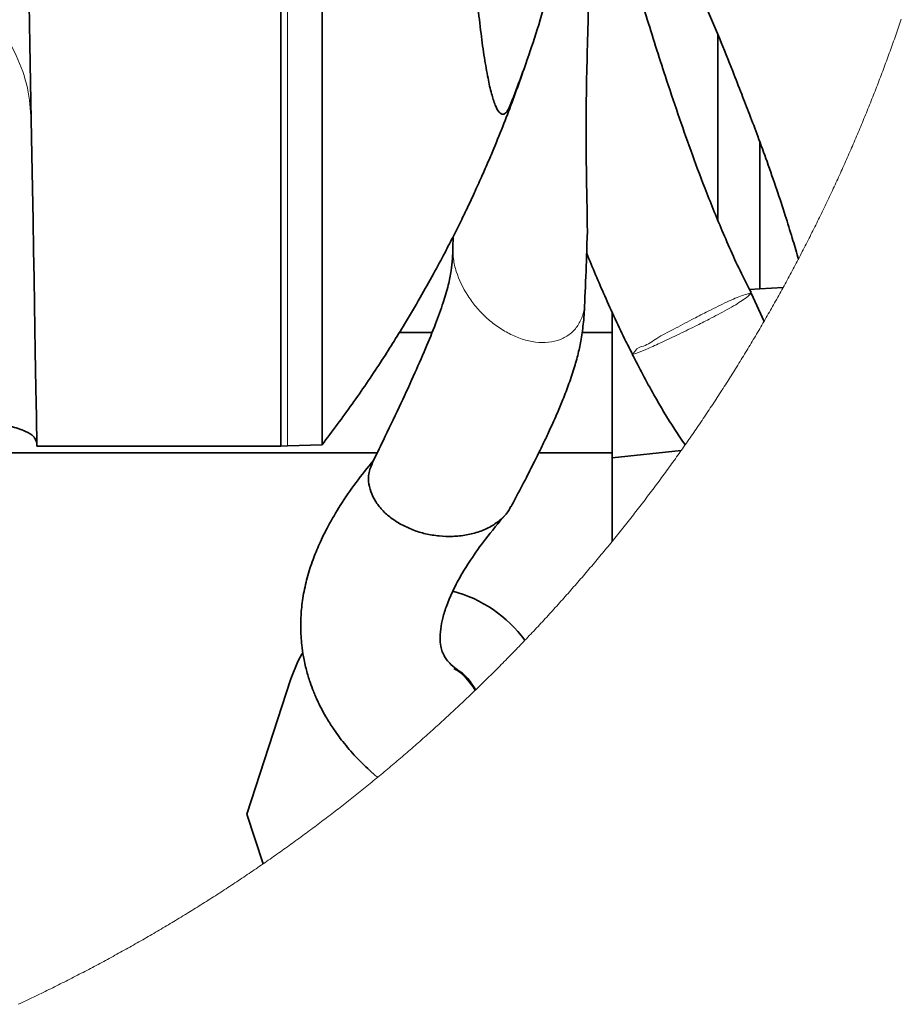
# Model space of a CAD drawing. Header units: millimetres. Extents: x 0 to 12115, y 0 to 8400.
# Tile 51 of 120: x 4560 to 4823, y 6532 to 6826. Entities that reach past the tile are written whole.
import ezdxf

# ---------------------------------------------------------------- set-up
doc = ezdxf.new("R2010")
doc.units = ezdxf.units.MM
doc.header["$LTSCALE"] = 20

msp = doc.modelspace()

# ---------------------------------------------------------------- linework, layer by layer
at = {"color": 7, "linetype": 'Continuous', "lineweight": 35}
for p, q in [((4638.010825, 6698.738396), (4638.010825, 7278.73832)), ((4768.6561, 6766.222298), (4768.6561, 6821.650088)), ((4781.144048, 6789.766729), (4781.144048, 6745.772899)), ((4689.512516, 6761.458218), (4689.409817, 6758.071959)), ((4781.144048, 6745.772899), (4778.11342, 6745.614112)), ((4778.709049, 6744.132936), (4778.375114, 6744.719446)), ((4788.113351, 6746.138156), (4781.144048, 6745.772899)), ((4782.428468, 6736.05448), (4778.591181, 6744.451464)), ((4737.010832, 6738.906205), (4737.010832, 6732.738436)), ((4683.167781, 6732.738436), (4673.388566, 6732.738436)), ((4737.010832, 6732.738436), (4728.007997, 6732.738436)), ((4737.010832, 6732.738436), (4737.010832, 6696.738422)), ((4638.010825, 6698.738396), (4565.0728, 6698.738396)), ((4640.010829, 6698.808253), (4638.010825, 6698.738396)), ((4650.327946, 6699.168504), (4640.010829, 6698.808253)), ((4757.65946, 6697.43973), (4737.010832, 6695.282162)), ((4359.255033, 6696.738422), (4666.783596, 6696.738422)), ((4715.063597, 6696.738422), (4737.010832, 6696.738422)), ((4737.010832, 6696.738422), (4737.010832, 6670.260012)), ((4641.001041, 6629.185975), (4627.763594, 6588.743031)), ((4664.666737, 6601.659358), (4664.45675, 6601.87465)), ((4665.17445, 6601.187766), (4665.38247, 6600.984633)), ((4627.763594, 6588.743031), (4632.645304, 6573.828519))]:
    msp.add_line(p, q, dxfattribs=at)
at = {"color": 8, "linetype": 'Continuous', "lineweight": 18}
msp.add_line((4640.010829, 6698.808253), (4640.010829, 7278.668464), dxfattribs=at)
at = {"color": 7, "linetype": 'Continuous', "lineweight": 35, "flags": 128}
for points in [[(4565.0728, 6698.738396), (4565.066541, 6699.097216), (4565.047766, 6700.172842), (4565.016533, 6701.962412), (4564.972903, 6704.461754), (4564.916993, 6707.66455), (4564.848955, 6711.562932), (4564.768935, 6716.147125), (4564.677144, 6721.405924), (4564.57379, 6727.326334), (4564.45917, 6733.893454), (4564.333523, 6741.091431), (4564.197208, 6748.902142), (4564.050491, 6757.306278), (4563.89379, 6766.283214), (4563.727493, 6775.810659), (4563.552017, 6785.86489), (4563.367749, 6796.421349), (4563.175167, 6807.453573), (4562.974776, 6818.934381), (4562.767054, 6830.835522)], [(4644.369776, 6636.733234), (4643.098499, 6634.347022), (4641.001041, 6629.185975)]]:
    msp.add_lwpolyline(points, dxfattribs=at)
at = {"color": 7, "linetype": 'Continuous', "lineweight": 18, "flags": 128}
msp.add_lwpolyline([(4559.47193, 6531.853497), (4560.047234, 6532.122672), (4560.622181, 6532.392562), (4561.196769, 6532.663286), (4561.77103, 6532.934726), (4562.344964, 6533.206761), (4562.918539, 6533.479631), (4563.491787, 6533.753217), (4564.064677, 6534.027517), (4564.637209, 6534.302414), (4565.209414, 6534.578145), (4565.781261, 6534.854591), (4566.35275, 6535.131753), (4566.923912, 6535.40963), (4567.494715, 6535.688341), (4568.065162, 6535.967648), (4568.63525, 6536.247671), (4569.205011, 6536.528409), (4569.774384, 6536.809862), (4570.34343, 6537.09203), (4570.912088, 6537.375033), (4571.480418, 6537.658632), (4572.048391, 6537.942946), (4572.615976, 6538.227976), (4573.183234, 6538.51384), (4573.750133, 6538.800299), (4574.316646, 6539.087475), (4574.882801, 6539.375365), (4575.448598, 6539.663971), (4576.014037, 6539.953292), (4576.579119, 6540.243447), (4577.143813, 6540.534199), (4577.70815, 6540.825665), (4578.272129, 6541.117847), (4578.835721, 6541.410745), (4579.398955, 6541.704238), (4579.961832, 6541.998566), (4580.524321, 6542.293609), (4581.086422, 6542.589367), (4581.648166, 6542.88584), (4582.209552, 6543.18291), (4582.770551, 6543.480814), (4583.331163, 6543.779314), (4583.891417, 6544.078648), (4584.451283, 6544.378579), (4585.010762, 6544.679225), (4585.569884, 6544.980586), (4586.128617, 6545.282662), (4586.686964, 6545.585454), (4587.244923, 6545.888961), (4587.802525, 6546.193183), (4588.359709, 6546.498001), (4588.916535, 6546.803654), (4589.472975, 6547.109902), (4590.029026, 6547.416985), (4590.584661, 6547.724665), (4591.139938, 6548.033059), (4591.694827, 6548.342169), (4592.249329, 6548.651874), (4592.803414, 6548.962415), (4593.357141, 6549.273551), (4593.910451, 6549.585522), (4594.463373, 6549.898088), (4595.015908, 6550.21137), (4595.568026, 6550.525368), (4596.119786, 6550.839961), (4596.671129, 6551.155389), (4597.222055, 6551.471412), (4597.772593, 6551.788152), (4598.322744, 6552.105606), (4598.872508, 6552.423776), (4599.421854, 6552.742541), (4599.970783, 6553.062141), (4600.519325, 6553.382337), (4601.067479, 6553.703249), (4601.615186, 6554.024756), (4602.162535, 6554.347098), (4602.709438, 6554.670036), (4603.255953, 6554.993689), (4603.80205, 6555.318058), (4604.347761, 6555.643142), (4604.893054, 6555.968821), (4605.43793, 6556.295216), (4605.982388, 6556.622327), (4606.52643, 6556.950152), (4607.070084, 6557.278574), (4607.613291, 6557.607711), (4608.15611, 6557.937563), (4608.698512, 6558.26813), (4609.240468, 6558.599294), (4609.782035, 6558.931172), (4610.323186, 6559.263766), (4610.863889, 6559.596956), (4611.404206, 6559.930861), (4611.944075, 6560.265482), (4612.483526, 6560.600818), (4613.022561, 6560.936749), (4613.561178, 6561.273396), (4614.099379, 6561.610759), (4614.637132, 6561.948717), (4615.174468, 6562.287391), (4615.711386, 6562.626779), (4616.247858, 6562.966764), (4616.783912, 6563.307464), (4617.319549, 6563.64888), (4617.854739, 6563.990891), (4618.389482, 6564.333618), (4618.923808, 6564.67706), (4619.457717, 6565.021098), (4619.991178, 6565.365851), (4620.524223, 6565.71132), (4621.05679, 6566.057384), (4621.58897, 6566.404164), (4622.120674, 6566.75154), (4622.65196, 6567.09975), (4623.182799, 6567.448438), (4623.713191, 6567.797959), (4624.243165, 6568.147958), (4624.772693, 6568.498791), (4625.301774, 6568.85022), (4625.830407, 6569.202364), (4626.358594, 6569.555104), (4626.886333, 6569.90856), (4627.413626, 6570.262611), (4627.940501, 6570.617378), (4628.466899, 6570.97286), (4628.992851, 6571.328938), (4629.518355, 6571.685613), (4630.043412, 6572.043121), (4630.568023, 6572.401107), (4631.092186, 6572.759927), (4631.615902, 6573.119223), (4632.139142, 6573.479355), (4632.645304, 6573.828519), (4633.167649, 6574.189842), (4633.689548, 6574.551881), (4634.210999, 6574.914515), (4634.732003, 6575.277865), (4635.252531, 6575.641811), (4635.772611, 6576.006472), (4636.292214, 6576.37173), (4636.811371, 6576.737702), (4637.33005, 6577.104271), (4637.848283, 6577.471555), (4638.366039, 6577.839434), (4638.883347, 6578.20803), (4639.400179, 6578.577221), (4639.916564, 6578.947127), (4640.432472, 6579.31763), (4640.947903, 6579.688728), (4641.462887, 6580.060542), (4641.977395, 6580.432952), (4642.491425, 6580.806077), (4643.004979, 6581.179798), (4643.518085, 6581.554234), (4644.030685, 6581.929267), (4644.542838, 6582.304895), (4645.054514, 6582.681239), (4645.565714, 6583.058298), (4646.076436, 6583.435834), (4646.586682, 6583.814085), (4647.09645, 6584.193051), (4647.605742, 6584.572614), (4648.114557, 6584.952772), (4648.622895, 6585.333526), (4649.130757, 6585.714996), (4649.638141, 6586.097181), (4650.145019, 6586.479843), (4650.65142, 6586.86322), (4651.157345, 6587.247312), (4651.662792, 6587.632001), (4652.167762, 6588.017285), (4652.672226, 6588.403166), (4653.176213, 6588.789761), (4653.679724, 6589.176953), (4654.182727, 6589.564741), (4654.685254, 6589.953244), (4655.187274, 6590.342343), (4655.688817, 6590.732038), (4656.189884, 6591.122449), (4656.690444, 6591.513455), (4657.190497, 6591.905058), (4657.690073, 6592.297256), (4658.189143, 6592.69017), (4658.687736, 6593.08368), (4659.185822, 6593.477786), (4659.683402, 6593.872607), (4660.180504, 6594.267905), (4660.6771, 6594.663918), (4661.17319, 6595.060647), (4661.668773, 6595.457852), (4662.163879, 6595.855773), (4662.658448, 6596.254289), (4663.152541, 6596.653402), (4663.646127, 6597.053111), (4664.139206, 6597.453535), (4664.631809, 6597.854555), (4665.123875, 6598.256171), (4665.615435, 6598.658383), (4666.106487, 6599.061311), (4666.597034, 6599.464715), (4666.951503, 6599.756897), (4667.441184, 6600.161493), (4667.93036, 6600.566566), (4668.418999, 6600.972355), (4668.907131, 6601.378739), (4669.394786, 6601.78572), (4669.881905, 6602.193415), (4670.368488, 6602.601588), (4670.854593, 6603.010476), (4671.340163, 6603.41996), (4671.825225, 6603.829921), (4672.309751, 6604.240597), (4672.793771, 6604.651988), (4673.277284, 6605.063856), (4673.76026, 6605.47632), (4674.24273, 6605.88938), (4674.724663, 6606.303156), (4675.20609, 6606.717527), (4675.68701, 6607.132376), (4676.167394, 6607.547939), (4676.647241, 6607.964099), (4677.126552, 6608.380854), (4677.605356, 6608.798206), (4678.083653, 6609.216154), (4678.561385, 6609.634698), (4679.038609, 6610.053838), (4679.515327, 6610.473574), (4679.991479, 6610.893905), (4680.467124, 6611.314953), (4680.942233, 6611.736477), (4681.416805, 6612.158597), (4681.890841, 6612.581313), (4682.36437, 6613.004744), (4682.837332, 6613.428653), (4683.309789, 6613.853157), (4683.781679, 6614.278257), (4684.253062, 6614.704073), (4684.723879, 6615.130365), (4685.19419, 6615.557254), (4685.663934, 6615.984738), (4686.133171, 6616.412819), (4686.601843, 6616.841495), (4687.069977, 6617.270768), (4687.537576, 6617.700637), (4688.004638, 6618.131101), (4688.471163, 6618.562162), (4688.937123, 6618.993819), (4689.402546, 6619.426072), (4689.867432, 6619.858802), (4690.331782, 6620.292247), (4690.795566, 6620.726168), (4691.258813, 6621.160686), (4691.721524, 6621.595919), (4692.183669, 6622.031629), (4692.645247, 6622.467935), (4693.106319, 6622.904718), (4693.566794, 6623.342216), (4694.026763, 6623.78031), (4694.486136, 6624.218881), (4694.945003, 6624.658048), (4695.403273, 6625.097931), (4695.861007, 6625.53829), (4696.007187, 6625.679076), (4696.096594, 6625.765264), (4696.157391, 6625.823915), (4696.614231, 6626.265228), (4697.070475, 6626.707137), (4697.526182, 6627.149642), (4697.981353, 6627.592624), (4698.435928, 6628.036201), (4698.889966, 6628.480375), (4699.343438, 6628.925145), (4699.796344, 6629.370392), (4700.248684, 6629.816354), (4700.700487, 6630.262792), (4701.151694, 6630.709827), (4701.602365, 6631.157458), (4702.052469, 6631.605566), (4702.502007, 6632.05427), (4702.95095, 6632.503569), (4703.399355, 6632.953465), (4703.847195, 6633.403838), (4704.294468, 6633.854807), (4704.741175, 6634.306372), (4705.187286, 6634.758532), (4705.632861, 6635.21117), (4706.077839, 6635.664404), (4706.522251, 6636.118234), (4706.966097, 6636.57254), (4707.409377, 6637.027443), (4707.852061, 6637.482941), (4708.294208, 6637.938917), (4708.735759, 6638.395489), (4709.176714, 6638.852656), (4709.617133, 6639.310301), (4710.056956, 6639.768541), (4710.496182, 6640.227378), (4710.934873, 6640.686691), (4710.942502, 6640.694797), (4711.380596, 6641.154707), (4711.818094, 6641.615093), (4712.254996, 6642.076195), (4712.691332, 6642.537654), (4713.127102, 6642.999828), (4713.562275, 6643.462479), (4713.996853, 6643.925727), (4714.430864, 6644.389451), (4714.864279, 6644.853771), (4715.297128, 6645.318568), (4715.729381, 6645.783961), (4716.161038, 6646.24995), (4716.592098, 6646.716416), (4717.022593, 6647.183478), (4717.452491, 6647.651017), (4717.881824, 6648.119152), (4718.31053, 6648.587764), (4718.73867, 6649.056971), (4719.166214, 6649.526656), (4719.593163, 6649.996937), (4720.019515, 6650.467813), (4720.445271, 6650.939048), (4720.87043, 6651.410997), (4721.294994, 6651.883424), (4721.718992, 6652.356327), (4722.142364, 6652.829826), (4722.56514, 6653.303802), (4722.987319, 6653.778375), (4723.408933, 6654.253424), (4723.82992, 6654.729069), (4724.250312, 6655.20519), (4724.670107, 6655.681789), (4725.089277, 6656.158984), (4725.50788, 6656.636775), (4725.925858, 6657.115043), (4726.34324, 6657.593787), (4726.760025, 6658.073008), (4727.176214, 6658.552945), (4727.591778, 6659.033239), (4728.006746, 6659.514129), (4728.421087, 6659.995497), (4728.834863, 6660.47746), (4729.248012, 6660.9599), (4729.660536, 6661.442817), (4730.072464, 6661.926329), (4730.483795, 6662.410319), (4730.894501, 6662.894786), (4731.304611, 6663.379848), (4731.714095, 6663.865388), (4732.122983, 6664.351404), (4732.531245, 6664.838016), (4732.938881, 6665.325106), (4733.345921, 6665.812671), (4733.752335, 6666.300714), (4734.158154, 6666.789353), (4734.563346, 6667.278469), (4734.967912, 6667.768181), (4735.371883, 6668.258369), (4735.775228, 6668.749035), (4736.177946, 6669.240177), (4736.580069, 6669.731796), (4736.981536, 6670.224011), (4737.010832, 6670.260012), (4737.411643, 6670.752704), (4737.811859, 6671.245873), (4738.211418, 6671.739638), (4738.610382, 6672.23388), (4739.00872, 6672.728598), (4739.406432, 6673.223913), (4739.803518, 6673.719585), (4740.199949, 6674.215854), (4740.595783, 6674.712599), (4740.990992, 6675.209821), (4741.385574, 6675.707519), (4741.779531, 6676.205814), (4742.172862, 6676.704467), (4742.565567, 6677.203715), (4742.957647, 6677.703441), (4743.349071, 6678.203643), (4743.739868, 6678.704322), (4744.13007, 6679.205597), (4744.519616, 6679.707229), (4744.908507, 6680.209339), (4745.296801, 6680.712045), (4745.68444, 6681.215227), (4746.071453, 6681.718886), (4746.45784, 6682.223022), (4746.843601, 6682.727635), (4747.228707, 6683.232725), (4747.613157, 6683.738292), (4747.997011, 6684.244335), (4748.380209, 6684.750855), (4748.762752, 6685.257972), (4749.144669, 6685.765446), (4749.525959, 6686.273396), (4749.906595, 6686.781943), (4750.286604, 6687.290848), (4750.665958, 6687.800348), (4751.044656, 6688.310206), (4751.422728, 6688.820541), (4751.800175, 6689.331472), (4752.176965, 6689.842761), (4752.553101, 6690.354646), (4752.92861, 6690.866888), (4753.303463, 6691.379607), (4753.677661, 6691.892803), (4754.051204, 6692.406595), (4754.42412, 6692.920745), (4754.796381, 6693.435371), (4755.168016, 6693.950475), (4755.538965, 6694.466055), (4755.909289, 6694.982112), (4756.278957, 6695.498646), (4756.647969, 6696.015537), (4757.016326, 6696.533025), (4757.384057, 6697.05087), (4757.65946, 6697.43973), (4758.026029, 6697.95841), (4758.391942, 6698.477567), (4758.757229, 6698.9972), (4758.847709, 6699.126184), (4759.212161, 6699.646414), (4759.575928, 6700.16712), (4759.93907, 6700.688184), (4760.301555, 6701.209724), (4760.663356, 6701.731742), (4761.02453, 6702.254236), (4761.385019, 6702.777207), (4761.744882, 6703.300655), (4762.104059, 6703.824461), (4762.462581, 6704.348743), (4762.820448, 6704.873503), (4763.177658, 6705.398739), (4763.534183, 6705.924452), (4763.890053, 6706.450522), (4764.245267, 6706.97707), (4764.599825, 6707.504094), (4764.953728, 6708.031476), (4765.306945, 6708.559335), (4765.659506, 6709.08767), (4766.011382, 6709.616483), (4766.362632, 6710.145653), (4766.713167, 6710.675419), (4767.063076, 6711.205423), (4767.4123, 6711.736024), (4767.760838, 6712.266982), (4768.108721, 6712.798417), (4768.455948, 6713.330329), (4768.802489, 6713.862598), (4769.148375, 6714.395345), (4769.493575, 6714.928449), (4769.83812, 6715.462029), (4770.181979, 6715.996087), (4770.525153, 6716.530621), (4770.867671, 6717.065513), (4771.209503, 6717.600763), (4771.55068, 6718.136609), (4771.891172, 6718.672693), (4772.230978, 6719.209373), (4772.570128, 6719.746411), (4772.908593, 6720.283926), (4773.246373, 6720.821798), (4773.583467, 6721.360147), (4773.919905, 6721.898854), (4774.255658, 6722.438038), (4774.590726, 6722.977579), (4774.925108, 6723.517597), (4775.258834, 6724.058092), (4775.591845, 6724.598945), (4775.924201, 6725.140155), (4776.255871, 6725.681842), (4776.586856, 6726.224006), (4776.917155, 6726.766527), (4777.246768, 6727.309525), (4777.575697, 6727.852881), (4777.903939, 6728.396595), (4778.231497, 6728.940785), (4778.558369, 6729.485333), (4778.884585, 6730.030358), (4779.210086, 6730.57586), (4779.534901, 6731.1216), (4779.859031, 6731.667817), (4780.182476, 6732.214511), (4780.505205, 6732.761562), (4780.827279, 6733.308971), (4781.148638, 6733.856857), (4781.46934, 6734.405101), (4781.789328, 6734.953821), (4782.10863, 6735.502899), (4782.427247, 6736.052335), (4782.428468, 6736.05448), (4782.74637, 6736.604393), (4783.063586, 6737.154663), (4783.380116, 6737.705291), (4783.695961, 6738.256395), (4784.011091, 6738.807857), (4784.325535, 6739.359677), (4784.639294, 6739.911974), (4784.952338, 6740.464628), (4785.264696, 6741.01764), (4785.576369, 6741.571129), (4785.887326, 6742.124975), (4786.197598, 6742.679179), (4786.507155, 6743.23386), (4786.816026, 6743.788779), (4787.124182, 6744.344175), (4787.431653, 6744.900048), (4787.738438, 6745.456159), (4788.044507, 6746.012748), (4788.113351, 6746.138156), (4788.418586, 6746.695221), (4788.723047, 6747.252643), (4789.026852, 6747.810424), (4789.330001, 6748.368562), (4789.632375, 6748.927176), (4789.934094, 6749.486029), (4790.235038, 6750.045359), (4790.535326, 6750.605047), (4790.834959, 6751.165212), (4791.133816, 6751.725614), (4791.431959, 6752.286494), (4791.729445, 6752.847612), (4792.026217, 6753.409207), (4792.322214, 6753.97116), (4792.617555, 6754.53347), (4792.685504, 6754.66305), (4792.979951, 6755.225838), (4793.273683, 6755.788982), (4793.566759, 6756.352485), (4793.859119, 6756.916344), (4794.150705, 6757.480681), (4794.441636, 6758.045256), (4794.731851, 6758.610308), (4795.02135, 6759.175599), (4795.310135, 6759.741366), (4795.598204, 6760.307372), (4795.885558, 6760.873854), (4796.172197, 6761.440695), (4796.45812, 6762.007773), (4796.743329, 6762.575329), (4797.027822, 6763.143242), (4797.311599, 6763.711512), (4797.594662, 6764.280022), (4797.877009, 6764.849007), (4798.158641, 6765.418351), (4798.439558, 6765.988052), (4798.719759, 6766.557992), (4798.999245, 6767.128408), (4799.278016, 6767.699063), (4799.556072, 6768.270195), (4799.833412, 6768.841565), (4800.109978, 6769.413412), (4800.385888, 6769.985497), (4800.661023, 6770.55794), (4800.935502, 6771.130741), (4801.209207, 6771.703899), (4801.482196, 6772.277415), (4801.75447, 6772.851289), (4802.026029, 6773.42552), (4802.296872, 6773.999989), (4802.566941, 6774.574936), (4802.836354, 6775.150121), (4803.104992, 6775.725663), (4803.372915, 6776.301563), (4803.640122, 6776.877702), (4803.906615, 6777.454317), (4804.172392, 6778.031171), (4804.437394, 6778.608382), (4804.701681, 6779.185951), (4804.965253, 6779.763878), (4805.228109, 6780.342162), (4805.490251, 6780.920685), (4805.751617, 6781.499565), (4806.012268, 6782.078803), (4806.272204, 6782.658279), (4806.531365, 6783.238232), (4806.78987, 6783.818424), (4807.047601, 6784.398973), (4807.304616, 6784.979761), (4807.560856, 6785.560906), (4807.816381, 6786.142409), (4808.071191, 6786.72427), (4808.325286, 6787.306369), (4808.578606, 6787.888825), (4808.83121, 6788.471639), (4809.083099, 6789.054692), (4809.334214, 6789.638102), (4809.584672, 6790.22187), (4809.834297, 6790.805877), (4810.083265, 6791.390241), (4810.331459, 6791.974843), (4810.578878, 6792.559803), (4810.825641, 6793.14512), (4811.071629, 6793.730676), (4811.316843, 6794.31659), (4811.561341, 6794.902861), (4811.805124, 6795.489371), (4812.048132, 6796.076238), (4812.290425, 6796.663344), (4812.532003, 6797.250808), (4812.772806, 6797.838509), (4813.012893, 6798.426569), (4813.252206, 6799.014867), (4813.490803, 6799.603522), (4813.728685, 6800.192535), (4813.965733, 6800.781787), (4814.202125, 6801.371277), (4814.437742, 6801.961124), (4814.672644, 6802.551329), (4814.906771, 6803.141773), (4815.140123, 6803.732455), (4815.37282, 6804.323495), (4815.604682, 6804.914773), (4815.835829, 6805.506409), (4816.06626, 6806.098283), (4816.295917, 6806.690514), (4816.524858, 6807.282985), (4816.753025, 6807.875693), (4816.980476, 6808.468759), (4817.207153, 6809.062064), (4817.433054, 6809.655726), (4817.658241, 6810.249627), (4817.882652, 6810.843885), (4818.106348, 6811.438263), (4818.329329, 6812.033117), (4818.551476, 6812.628091), (4818.772907, 6813.223422), (4818.993623, 6813.818991), (4819.213564, 6814.414919), (4819.432731, 6815.010965), (4819.651182, 6815.607488), (4819.868858, 6816.204131), (4820.085819, 6816.801131), (4820.302005, 6817.39837), (4820.517416, 6817.995847), (4820.732112, 6818.593681), (4820.946033, 6819.191754), (4821.159179, 6819.790066), (4821.37161, 6820.388615), (4821.583266, 6820.987523), (4821.794147, 6821.58655), (4822.004313, 6822.185934), (4822.213705, 6822.785676), (4822.42238, 6823.385537), (4822.630281, 6823.985756), (4822.837408, 6824.586213), (4823.043759, 6825.186909), (4823.249395, 6825.787843), (4823.454256, 6826.389015)], dxfattribs=at)
at = {"color": 8, "linetype": 'Continuous', "lineweight": 18, "flags": 128}
for points in [[(4692.396874, 6630.451382), (4692.440207, 6630.410493), (4695.384051, 6626.793802), (4695.383991, 6626.793921)], [(4696.007187, 6625.679076), (4695.38411, 6626.793683), (4695.384051, 6626.793802), (4695.384051, 6626.793802)]]:
    msp.add_lwpolyline(points, dxfattribs=at)
at = {"color": 7, "linetype": 'Continuous', "lineweight": 35}
msp.add_arc((4679.303884, 6617.40527), 39.286184, 36.35718509, 75.1897177, dxfattribs=at)
for points, knots in [([(4650.327946, 6699.168504), (4650.327563, 6699.406167), (4650.326033, 6700.354556), (4650.327514, 6702.513278), (4650.325488, 6706.127346), (4650.325136, 6711.592853), (4650.32545, 6719.031553), (4650.324756, 6728.680989), (4650.326653, 6740.278105), (4650.326356, 6753.625771), (4650.328504, 6768.511077), (4650.330404, 6784.977973), (4650.330397, 6803.055227), (4650.334668, 6822.440525), (4650.333871, 6842.820029), (4650.335891, 6864.247144), (4650.337622, 6886.765659), (4650.337363, 6910.002649), (4650.340326, 6933.57879), (4650.339303, 6957.551102), (4650.340222, 6981.972834), (4650.339567, 7006.442368), (4650.340689, 7030.557573), (4650.340254, 7054.372609), (4650.337671, 7077.944458), (4650.338631, 7100.887677), (4650.334603, 7122.822662), (4650.334045, 7143.794597), (4650.332236, 7163.857997), (4650.328987, 7182.687581), (4650.329204, 7199.969113), (4650.326343, 7215.733826), (4650.326761, 7230.027259), (4650.325843, 7242.620846), (4650.325384, 7253.301124), (4650.326207, 7262.081603), (4650.32514, 7268.993835), (4650.327767, 7273.903509), (4650.325746, 7276.780428), (4650.327503, 7278.000733), (4650.327946, 7278.308213)], [0, 0, 0, 0, 0.0012311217, 0.0049127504, 0.0111823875, 0.0199523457, 0.0332246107, 0.0497155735, 0.0699373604, 0.093298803, 0.1188577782, 0.1470446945, 0.1785989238, 0.212499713, 0.2474624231, 0.2841667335, 0.3234942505, 0.3641105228, 0.4045366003, 0.4456209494, 0.4882894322, 0.5310435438, 0.5723755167, 0.613208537, 0.6544077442, 0.6944799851, 0.7320566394, 0.7680331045, 0.803116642, 0.8359870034, 0.8655721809, 0.8926366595, 0.9176497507, 0.9396135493, 0.9578726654, 0.9729746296, 0.9850972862, 0.9936786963, 0.9984072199, 1, 1, 1, 1]), ([(4718.010838, 7142.738402), (4716.683952, 7147.291855), (4714.175058, 7155.901582), (4710.707152, 7165.90521), (4708.290607, 7172.347355), (4706.957304, 7175.73278), (4706.077796, 7177.961754), (4704.993623, 7179.530638), (4703.587751, 7179.451802), (4702.594779, 7178.020397), (4701.583824, 7175.675408), (4700.538645, 7171.879261), (4699.484014, 7166.776908), (4698.462455, 7160.405414), (4697.477699, 7152.835955), (4696.538408, 7144.1171), (4695.641307, 7134.178897), (4694.808569, 7123.217054), (4694.044159, 7111.316268), (4693.353665, 7098.570713), (4692.733476, 7084.876184), (4692.200706, 7070.556357), (4691.757805, 7055.732525), (4691.405534, 7040.547907), (4691.141545, 7024.821031), (4690.960272, 7007.614354), (4690.88983, 6989.021053), (4690.951045, 6971.848863), (4691.090381, 6957.257441), (4691.291684, 6943.038682), (4691.623161, 6926.721881), (4692.074131, 6910.810926), (4692.53988, 6897.695197), (4693.050876, 6885.305312), (4693.731079, 6871.48308), (4694.532135, 6858.317337), (4695.285576, 6847.894692), (4695.988348, 6839.329128), (4696.799593, 6830.778052), (4697.746008, 6822.436747), (4698.736581, 6815.199215), (4699.777108, 6809.18917), (4700.795912, 6804.459123), (4701.913461, 6801.039459), (4702.806919, 6798.856582), (4704.254826, 6797.720569), (4705.477413, 6798.5216), (4706.182789, 6799.897338), (4707.280925, 6802.47888), (4708.967742, 6806.923959), (4711.608768, 6814.103065), (4714.794569, 6823.64255), (4716.903922, 6830.919658), (4718.010838, 6834.738434)], [0, 0, 0, 0, 0.0306752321, 0.058001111, 0.0683708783, 0.0752822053, 0.0813365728, 0.0843546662, 0.086482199, 0.0892474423, 0.094904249, 0.1032775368, 0.1144962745, 0.1286614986, 0.1449703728, 0.1638662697, 0.1853664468, 0.2095014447, 0.2349593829, 0.262487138, 0.2920476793, 0.3236128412, 0.3551578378, 0.3879567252, 0.4218388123, 0.4568785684, 0.4992392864, 0.542083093, 0.5679322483, 0.5936072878, 0.6340459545, 0.6734751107, 0.6965448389, 0.7189195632, 0.7536692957, 0.7860409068, 0.8042184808, 0.8212484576, 0.8416203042, 0.8597653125, 0.8755331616, 0.8888619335, 0.899182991, 0.9068612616, 0.9119185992, 0.9147876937, 0.9168681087, 0.9202423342, 0.9248302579, 0.9349742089, 0.9510054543, 0.9742893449, 1, 1, 1, 1]), ([(4727.617855, 6911.057771), (4728.676909, 6908.959724), (4732.55191, 6901.283124), (4738.884694, 6888.341174), (4746.352327, 6872.597231), (4753.021462, 6858.02264), (4758.968215, 6844.595771), (4764.243773, 6832.30444), (4768.882744, 6821.162213), (4772.649286, 6811.853046), (4775.642239, 6804.273943), (4778.148653, 6797.793498), (4780.690035, 6791.058962), (4783.431176, 6783.546373), (4786.174522, 6775.666251), (4788.680552, 6768.052873), (4790.75399, 6761.335112), (4792.045232, 6756.97396), (4792.629589, 6754.864864), (4792.685504, 6754.66305)], [0, 0, 0, 0, 0.0415700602, 0.1521018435, 0.2548419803, 0.3497796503, 0.4355959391, 0.5145818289, 0.5863632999, 0.6490747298, 0.6922068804, 0.7304955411, 0.7719744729, 0.8195250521, 0.8719434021, 0.919556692, 0.9612889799, 0.9962958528, 1, 1, 1, 1]), ([(4778.525705, 6744.81982), (4777.703685, 6746.379139), (4774.530434, 6752.39859), (4769.978819, 6762.82855), (4764.839995, 6775.418041), (4760.524406, 6787.037918), (4756.629828, 6798.134158), (4752.154597, 6811.532265), (4747.124329, 6827.405307), (4741.849957, 6844.995047), (4737.344675, 6861.073241), (4733.529147, 6875.512154), (4730.675101, 6886.725894), (4729.01932, 6893.401431), (4728.47047, 6895.614207)], [0, 0, 0, 0, 0.0332159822, 0.1282239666, 0.2142420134, 0.2895076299, 0.36178858, 0.4358660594, 0.5557135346, 0.6755815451, 0.7819297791, 0.8703798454, 0.9570341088, 1, 1, 1, 1]), ([(4730.011667, 6852.51683), (4730.021169, 6852.358248), (4730.264918, 6848.290194), (4730.070922, 6840.318429), (4729.911512, 6828.084891), (4729.523565, 6815.42471), (4729.253693, 6802.374994), (4729.19168, 6789.661711), (4729.322708, 6778.830792), (4729.523764, 6770.418132), (4729.575337, 6765.273793), (4729.619657, 6762.531471), (4729.562106, 6761.650937), (4729.558642, 6761.597932)], [0, 0, 0, 0, 0.0052411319, 0.1344492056, 0.2626782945, 0.4090302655, 0.552267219, 0.6933070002, 0.8284369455, 0.9096282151, 0.9708889, 0.998247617, 1, 1, 1, 1]), ([(4650.332118, 6699.174106), (4653.352753, 6703.201851), (4659.376587, 6711.234089), (4667.528586, 6723.288327), (4674.247108, 6733.958467), (4679.481089, 6742.836941), (4683.502589, 6750.008014), (4686.825621, 6756.210604), (4689.618467, 6761.634035), (4691.979741, 6766.379678), (4694.093866, 6770.769383), (4696.150251, 6775.172435), (4698.102362, 6779.491924), (4699.963198, 6783.75766), (4702.143034, 6788.916692), (4704.643607, 6795.104801), (4707.397997, 6802.325968), (4709.402321, 6807.888262), (4710.63489, 6811.423251), (4711.051744, 6812.648172), (4711.183573, 6813.035548)], [0, 0, 0, 0, 0.1164574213, 0.2322426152, 0.336526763, 0.4081215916, 0.4706512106, 0.5267193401, 0.5709014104, 0.6117733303, 0.6493428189, 0.683615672, 0.7241947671, 0.7589990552, 0.791279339, 0.8537604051, 0.9133921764, 0.9700662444, 0.9905335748, 1, 1, 1, 1]), ([(4728.812511, 6741.805733), (4728.993405, 6745.896551), (4729.285065, 6752.492294), (4729.470403, 6759.091812), (4729.54079, 6761.59817)], [0, 0, 0, 0, 0.6202210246, 1, 1, 1, 1]), ([(4689.411278, 6758.011878), (4689.3807, 6756.936609), (4689.316025, 6754.662276), (4688.929457, 6750.939516), (4687.995177, 6746.547031), (4686.412113, 6741.256863), (4684.120666, 6734.946386), (4681.121094, 6727.595241), (4677.462355, 6719.271121), (4673.231191, 6710.116342), (4669.109988, 6701.470477), (4666.384576, 6695.912796), (4665.265377, 6693.630517)], [0, 0, 0, 0, 0.0466111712, 0.09858866, 0.1619462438, 0.2409089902, 0.3377239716, 0.4527858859, 0.5849331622, 0.7317444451, 0.8898400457, 1, 1, 1, 1]), ([(4729.386265, 6756.468356), (4729.409799, 6756.408469), (4731.105546, 6752.093219), (4734.968576, 6743.246196), (4739.430131, 6733.206174), (4742.423197, 6727.541207), (4743.072654, 6726.311982)], [0, 0, 0, 0, 0.00582685, 0.4198624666, 0.8741175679, 1, 1, 1, 1]), ([(4706.784482, 6680.695594), (4707.196036, 6681.457359), (4708.755385, 6684.343635), (4711.202775, 6689.040665), (4713.958164, 6694.459173), (4716.152712, 6698.932486), (4717.862154, 6702.539834), (4719.237469, 6705.541862), (4720.613332, 6708.649968), (4722.186623, 6712.380603), (4723.948419, 6716.912482), (4725.578695, 6721.679705), (4726.88363, 6726.307354), (4727.81936, 6730.967531), (4728.534317, 6736.035678), (4728.727805, 6739.703243), (4728.83075, 6741.654575)], [0, 0, 0, 0, 0.0396961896, 0.1504061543, 0.2428148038, 0.3183931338, 0.3788398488, 0.4258285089, 0.469781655, 0.5346729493, 0.6114420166, 0.6926589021, 0.7655902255, 0.8316914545, 0.9104512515, 1, 1, 1, 1]), ([(4742.999728, 6726.275266), (4745.118493, 6722.193179), (4749.097726, 6714.52665), (4754.458713, 6705.499297), (4757.798574, 6700.649598), (4758.847709, 6699.126184)], [0, 0, 0, 0, 0.4385485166, 0.8236338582, 1, 1, 1, 1]), ([(4565.058614, 6699.550927), (4564.825046, 6700.229817), (4564.246007, 6701.912856), (4561.090495, 6703.468744), (4556.727004, 6704.937775), (4550.969675, 6706.033044), (4544.25205, 6706.904004), (4536.622695, 6707.541653), (4527.741726, 6707.980478), (4518.020752, 6708.187147), (4507.563841, 6708.178149), (4496.472528, 6707.961682), (4484.39179, 6707.522527), (4472.449146, 6706.901375), (4460.812865, 6706.144309), (4449.664958, 6705.291921), (4438.136994, 6704.292169), (4430.328753, 6703.506097), (4426.37686, 6703.108251)], [0, 0, 0, 0, 0.0148079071, 0.0367103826, 0.0697084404, 0.1146524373, 0.1601886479, 0.2140170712, 0.2773055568, 0.3492776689, 0.4207428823, 0.4996585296, 0.5851625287, 0.6777951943, 0.7539485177, 0.8331224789, 0.9155402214, 1, 1, 1, 1]), ([(4665.673937, 6694.46677), (4663.898877, 6692.288477), (4660.361777, 6687.94787), (4655.869905, 6681.369373), (4652.236866, 6675.216694), (4649.560298, 6669.804383), (4647.446918, 6664.63555), (4645.789898, 6659.448277), (4644.595637, 6654.028433), (4643.984644, 6648.963723), (4643.871896, 6644.941252), (4643.987871, 6641.807845), (4644.230027, 6638.992123), (4644.727854, 6635.589908), (4645.550054, 6631.880832), (4646.591545, 6628.425768), (4647.540954, 6625.857047), (4648.29851, 6624.034314), (4649.024897, 6622.411464), (4650.036531, 6620.33847), (4651.552913, 6617.566492), (4653.706834, 6614.124631), (4656.669363, 6610.075616), (4660.486627, 6605.591477), (4663.561643, 6602.702826), (4665.17445, 6601.187766)], [0, 0, 0, 0, 0.0800029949, 0.1594191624, 0.2265998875, 0.2833688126, 0.3312255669, 0.3855275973, 0.4382543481, 0.4890581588, 0.5305855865, 0.5527230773, 0.5783371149, 0.6110401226, 0.6505837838, 0.6864245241, 0.7137344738, 0.7285455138, 0.7426373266, 0.7643690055, 0.7942247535, 0.8325886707, 0.8799193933, 0.9370192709, 1, 1, 1, 1]), ([(4673.961784, 6675.320804), (4672.911269, 6675.954039), (4670.855585, 6677.193175), (4668.250418, 6679.570892), (4666.174932, 6682.211153), (4664.757177, 6685.107816), (4664.088945, 6688.156928), (4664.214161, 6691.111616), (4664.990206, 6692.819403), (4665.343459, 6693.596781)], [0, 0, 0, 0, 0.164268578, 0.3214465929, 0.4702353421, 0.6127276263, 0.7500189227, 0.8862096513, 1, 1, 1, 1]), ([(4706.693436, 6680.742324), (4706.492374, 6680.293823), (4705.827414, 6678.810521), (4703.789594, 6676.747964), (4700.835615, 6674.636082), (4697.30203, 6673.084664), (4693.428117, 6672.090035), (4689.370159, 6671.665309), (4685.265284, 6671.79643), (4681.265947, 6672.460546), (4677.448114, 6673.590576), (4675.112856, 6674.74954), (4673.961784, 6675.320804)], [0, 0, 0, 0, 0.0403101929, 0.1333155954, 0.2330997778, 0.3389773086, 0.4486211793, 0.5613208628, 0.6737249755, 0.7856959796, 0.8943673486, 1, 1, 1, 1]), ([(4691.041375, 6631.5884), (4690.279455, 6632.197298), (4689.000251, 6633.21959), (4687.597269, 6634.783889), (4686.821011, 6635.971951), (4686.386964, 6636.872427), (4686.106582, 6637.636823), (4685.761193, 6638.898071), (4685.5027, 6641.069785), (4685.684504, 6644.077069), (4686.374388, 6647.54083), (4687.579559, 6651.348256), (4689.328114, 6655.441241), (4691.712221, 6659.99055), (4694.922501, 6665.173998), (4699.402201, 6671.443192), (4703.074156, 6675.797211), (4705.112363, 6678.214014)], [0, 0, 0, 0, 0.0539681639, 0.0906083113, 0.1158853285, 0.1323529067, 0.1458983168, 0.1609528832, 0.2047417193, 0.2663200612, 0.3271271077, 0.4000699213, 0.4872286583, 0.57343909, 0.6844745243, 0.8248600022, 1, 1, 1, 1]), ([(4689.70796, 6632.24119), (4690.635876, 6631.731117), (4691.589232, 6631.20706), (4692.375883, 6630.471022), (4692.396874, 6630.451382)], [0, 0, 0, 0, 0.9733161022, 1, 1, 1, 1]), ([(4696.096594, 6625.765264), (4695.32446, 6627.172698), (4693.810854, 6629.931674), (4691.160333, 6631.623202), (4689.861919, 6632.451833)], [0, 0, 0, 0, 0.5101287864, 1, 1, 1, 1]), ([(4692.396874, 6630.451382), (4692.408748, 6630.440537), (4692.785715, 6630.096242), (4693.511578, 6629.399596), (4694.764138, 6627.913076), (4695.787839, 6626.773281), (4696.147988, 6625.848072), (4696.157391, 6625.823915)], [0, 0, 0, 0, 0.0080603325, 0.2559004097, 0.5025147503, 0.9870107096, 1, 1, 1, 1]), ([(4664.691175, 6601.631821), (4664.694479, 6601.628479), (4664.788169, 6601.533716), (4664.891277, 6601.448951), (4664.990748, 6601.367176)], [0, 0, 0, 0, 0.0352669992, 1, 1, 1, 1])]:
    msp.add_open_spline(points, degree=3, knots=knots, dxfattribs=at)
at = {"color": 8, "linetype": 'Continuous', "lineweight": 18}
for points, knots in [([(4510.769839, 6857.465685), (4510.900242, 6857.41323), (4514.738457, 6855.869297), (4521.762796, 6852.130897), (4531.484473, 6846.253222), (4540.003619, 6839.760096), (4547.259127, 6832.872479), (4553.764933, 6824.977567), (4559.009884, 6816.025184), (4562.586993, 6806.07244), (4563.116706, 6799.389158), (4563.37219, 6796.165765)], [0, 0, 0, 0, 0.0049533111, 0.1457938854, 0.2794852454, 0.4051594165, 0.5224147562, 0.6313434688, 0.764582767, 0.8864566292, 1, 1, 1, 1]), ([(4689.440752, 6758.072079), (4689.450675, 6756.941353), (4689.471801, 6754.533957), (4690.678436, 6749.574015), (4693.018585, 6744.712039), (4696.283873, 6740.294229), (4699.224835, 6737.22286), (4702.545966, 6734.515106), (4706.189338, 6732.294007), (4710.061239, 6730.64853), (4714.034746, 6729.730438), (4717.929586, 6729.639123), (4721.532939, 6730.452452), (4724.596361, 6732.209743), (4726.920984, 6734.769517), (4728.318861, 6737.911054), (4728.875809, 6740.346832), (4728.804883, 6741.65953), (4728.796984, 6741.805733)], [0, 0, 0, 0, 0.0544532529, 0.1159349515, 0.2447734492, 0.3118925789, 0.3806714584, 0.4495701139, 0.5182655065, 0.5860629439, 0.6518950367, 0.7140297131, 0.7727133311, 0.8280085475, 0.8820102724, 0.9365517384, 0.9929334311, 1, 1, 1, 1]), ([(4778.375829, 6744.343579), (4778.378357, 6744.347168), (4778.437998, 6744.431874), (4778.537726, 6744.617109), (4778.407919, 6744.705761), (4778.367634, 6744.733274)], [0, 0, 0, 0, 0.02961195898, 0.69883867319, 1, 1, 1, 1]), ([(4742.985333, 6726.304472), (4742.986215, 6726.302473), (4743.130626, 6725.97528), (4744.341871, 6728.349383), (4746.751828, 6728.431791), (4750.648661, 6731.316461), (4755.46855, 6733.671616), (4760.416647, 6736.372929), (4764.665543, 6738.552411), (4767.954798, 6740.210532), (4770.657198, 6741.527343), (4773.124906, 6742.660458), (4775.288961, 6743.568848), (4776.833362, 6744.106755), (4777.816018, 6744.324219), (4778.207384, 6744.372587), (4778.369454, 6744.344677), (4778.375829, 6744.343579)], [0, 0, 0, 0, 0.0001635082, 0.0267697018, 0.1040794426, 0.2185170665, 0.3597830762, 0.5175082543, 0.6392308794, 0.7194387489, 0.7943607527, 0.8652862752, 0.9235068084, 0.9709759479, 0.9876384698, 0.9995137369, 1, 1, 1, 1]), ([(4778.375829, 6744.343579), (4778.372554, 6744.339246), (4778.1342, 6744.02391), (4777.359227, 6743.25015), (4775.828023, 6742.209403), (4773.763643, 6740.905842), (4770.480809, 6739.038795), (4766.440695, 6736.897886), (4761.416175, 6734.374508), (4756.508357, 6731.974586), (4751.588377, 6729.688378), (4747.515895, 6727.756454), (4744.864142, 6726.810285), (4743.484551, 6726.170056), (4743.107226, 6726.252066), (4742.999936, 6726.275385)], [0, 0, 0, 0, 0.0004081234, 0.0296986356, 0.0815784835, 0.1391844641, 0.213193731, 0.3652147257, 0.4826695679, 0.6356898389, 0.7753460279, 0.8913323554, 0.9714160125, 0.9918723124, 1, 1, 1, 1]), ([(4778.646286, 6744.091332), (4778.573461, 6744.197636), (4778.498308, 6744.307338), (4778.379509, 6744.34249), (4778.375829, 6744.343579)], [0, 0, 0, 0, 0.9690263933, 1, 1, 1, 1]), ([(4692.396874, 6630.451382), (4692.378384, 6630.46825), (4691.929999, 6630.877319), (4691.398707, 6631.180093), (4690.889324, 6631.470383)], [0, 0, 0, 0, 0.0412370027, 1, 1, 1, 1]), ([(4665.446247, 6600.966752), (4665.76578, 6600.657319), (4666.231332, 6600.206483), (4666.779554, 6599.86424), (4666.951503, 6599.756897)], [0, 0, 0, 0, 0.68635291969, 1, 1, 1, 1])]:
    msp.add_open_spline(points, degree=3, knots=knots, dxfattribs=at)

doc.saveas('drawing.dxf')
